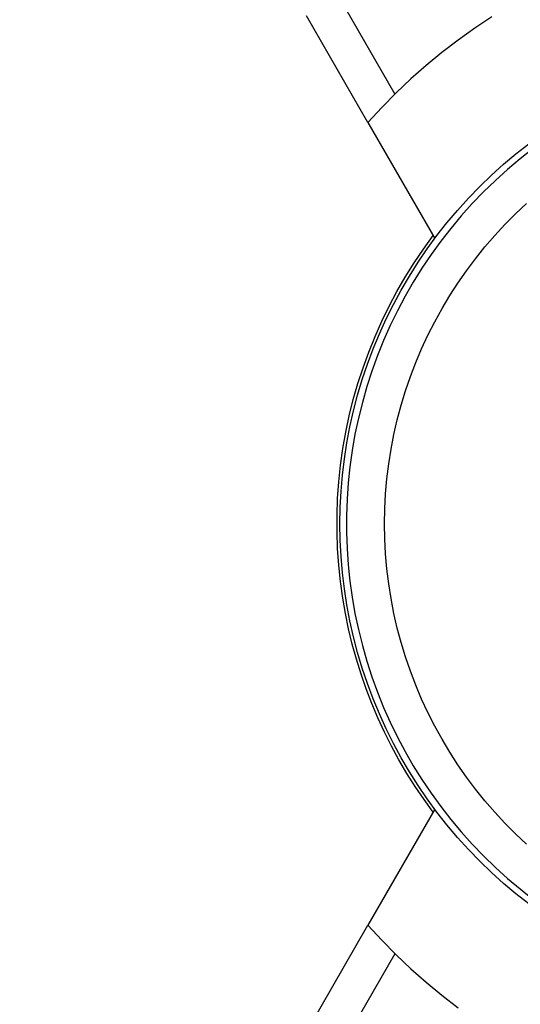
# Model space of a CAD drawing. Header units: millimetres. Extents: x -4170 to -1673, y 3725 to 5351.
# Tile 13 of 49: x -3632 to -3605, y 4958 to 5011. Entities that reach past the tile are written whole.
import ezdxf

# ---------------------------------------------------------------- set-up
doc = ezdxf.new("R2010")
doc.units = ezdxf.units.MM
doc.layers.add('Make2D$Visible$Curvas', color=7, linetype='Continuous')

msp = doc.modelspace()

# ---------------------------------------------------------------- linework, layer by layer
at = {"layer": 'Make2D$Visible$Curvas', "color": 7, "lineweight": -3, "true_color": 0xededed}
for p, q in [((-3631.905, 5041.329), (-3611.973, 5006.807)), ((-3613.412, 5005.299), (-3616.68, 5010.959)), ((-3606.833, 5010.907), (-3607.736, 5010.306)), ((-3607.736, 5010.306), (-3608.617, 5009.676)), ((-3608.617, 5009.676), (-3609.476, 5009.015)), ((-3609.476, 5009.015), (-3610.313, 5008.326)), ((-3610.313, 5008.326), (-3611.126, 5007.609)), ((-3611.126, 5007.609), (-3611.914, 5006.865)), ((-3611.914, 5006.865), (-3612.676, 5006.095)), ((-3612.676, 5006.095), (-3613.412, 5005.299)), ((-3613.412, 5005.299), (-3609.855, 4999.14)), ((-3605.546, 5003.632), (-3604.865, 5004.166)), ((-3606.208, 5003.074), (-3605.546, 5003.632)), ((-3604.644, 5003.905), (-3605.329, 5003.368)), ((-3606.85, 5002.494), (-3606.208, 5003.074)), ((-3605.329, 5003.368), (-3605.995, 5002.807)), ((-3605.995, 5002.807), (-3606.64, 5002.223)), ((-3607.472, 5001.893), (-3606.85, 5002.494)), ((-3606.64, 5002.223), (-3607.265, 5001.617)), ((-3608.074, 5001.271), (-3607.472, 5001.893)), ((-3607.265, 5001.617), (-3607.869, 5000.99)), ((-3608.653, 5000.628), (-3608.074, 5001.271)), ((-3607.869, 5000.99), (-3608.45, 5000.342)), ((-3605.568, 5000.44), (-3604.987, 5000.987)), ((-3609.211, 4999.967), (-3608.653, 5000.628)), ((-3606.131, 4999.874), (-3605.568, 5000.44)), ((-3609.745, 4999.286), (-3609.211, 4999.967)), ((-3608.45, 5000.342), (-3609.008, 4999.674)), ((-3609.008, 4999.674), (-3609.543, 4998.987)), ((-3606.673, 4999.288), (-3606.131, 4999.874)), ((-3610.256, 4998.588), (-3609.745, 4999.286)), ((-3609.543, 4998.987), (-3610.054, 4998.282)), ((-3607.195, 4998.684), (-3606.673, 4999.288)), ((-3610.743, 4997.872), (-3610.256, 4998.588)), ((-3607.695, 4998.062), (-3607.195, 4998.684)), ((-3611.205, 4997.141), (-3610.743, 4997.872)), ((-3610.054, 4998.282), (-3610.539, 4997.56)), ((-3608.174, 4997.423), (-3607.695, 4998.062)), ((-3610.539, 4997.56), (-3610.999, 4996.821)), ((-3608.63, 4996.768), (-3608.174, 4997.423)), ((-3611.642, 4996.394), (-3611.205, 4997.141)), ((-3610.999, 4996.821), (-3611.434, 4996.066)), ((-3609.063, 4996.098), (-3608.63, 4996.768)), ((-3612.053, 4995.633), (-3611.642, 4996.394)), ((-3611.434, 4996.066), (-3611.841, 4995.297)), ((-3609.473, 4995.413), (-3609.063, 4996.098)), ((-3612.438, 4994.858), (-3612.053, 4995.633)), ((-3611.841, 4995.297), (-3612.222, 4994.515)), ((-3609.858, 4994.714), (-3609.473, 4995.413)), ((-3612.797, 4994.07), (-3612.438, 4994.858)), ((-3610.219, 4994.002), (-3609.858, 4994.714)), ((-3612.222, 4994.515), (-3612.575, 4993.719)), ((-3613.128, 4993.27), (-3612.797, 4994.07)), ((-3612.575, 4993.719), (-3612.901, 4992.912)), ((-3610.555, 4993.278), (-3610.219, 4994.002)), ((-3613.431, 4992.46), (-3613.128, 4993.27)), ((-3610.865, 4992.542), (-3610.555, 4993.278)), ((-3612.901, 4992.912), (-3613.198, 4992.093)), ((-3613.707, 4991.64), (-3613.431, 4992.46)), ((-3613.198, 4992.093), (-3613.466, 4991.265)), ((-3611.15, 4991.797), (-3610.865, 4992.542)), ((-3613.955, 4990.811), (-3613.707, 4991.64)), ((-3611.409, 4991.041), (-3611.15, 4991.797)), ((-3613.466, 4991.265), (-3613.705, 4990.429)), ((-3611.641, 4990.278), (-3611.409, 4991.041)), ((-3614.174, 4989.974), (-3613.955, 4990.811)), ((-3614.365, 4989.13), (-3614.174, 4989.974)), ((-3613.705, 4990.429), (-3613.915, 4989.584)), ((-3611.847, 4989.507), (-3611.641, 4990.278)), ((-3613.915, 4989.584), (-3614.096, 4988.732)), ((-3612.026, 4988.729), (-3611.847, 4989.507)), ((-3614.526, 4988.28), (-3614.365, 4989.13)), ((-3614.096, 4988.732), (-3614.247, 4987.875)), ((-3612.177, 4987.945), (-3612.026, 4988.729)), ((-3614.659, 4987.424), (-3614.526, 4988.28)), ((-3614.247, 4987.875), (-3614.368, 4987.013)), ((-3612.302, 4987.156), (-3612.177, 4987.945)), ((-3614.762, 4986.565), (-3614.659, 4987.424)), ((-3614.368, 4987.013), (-3614.458, 4986.147)), ((-3612.399, 4986.364), (-3612.302, 4987.156)), ((-3614.836, 4985.703), (-3614.762, 4986.565)), ((-3612.468, 4985.569), (-3612.399, 4986.364)), ((-3614.458, 4986.147), (-3614.519, 4985.279)), ((-3614.88, 4984.839), (-3614.836, 4985.703)), ((-3614.519, 4985.279), (-3614.549, 4984.409)), ((-3612.509, 4984.772), (-3612.468, 4985.569)), ((-3614.895, 4983.974), (-3614.88, 4984.839)), ((-3612.523, 4983.974), (-3612.509, 4984.772)), ((-3614.549, 4984.409), (-3614.549, 4983.539)), ((-3614.88, 4983.109), (-3614.895, 4983.974)), ((-3612.509, 4983.176), (-3612.523, 4983.974)), ((-3614.549, 4983.539), (-3614.519, 4982.669)), ((-3612.468, 4982.379), (-3612.509, 4983.176)), ((-3614.836, 4982.244), (-3614.88, 4983.109)), ((-3614.519, 4982.669), (-3614.458, 4981.8)), ((-3614.762, 4981.382), (-3614.836, 4982.244)), ((-3612.399, 4981.583), (-3612.468, 4982.379)), ((-3614.458, 4981.8), (-3614.368, 4980.935)), ((-3614.659, 4980.523), (-3614.762, 4981.382)), ((-3612.302, 4980.791), (-3612.399, 4981.583)), ((-3614.368, 4980.935), (-3614.247, 4980.073)), ((-3612.177, 4980.003), (-3612.302, 4980.791)), ((-3614.526, 4979.668), (-3614.659, 4980.523)), ((-3614.247, 4980.073), (-3614.096, 4979.215)), ((-3614.365, 4978.818), (-3614.526, 4979.668)), ((-3612.026, 4979.219), (-3612.177, 4980.003)), ((-3614.096, 4979.215), (-3613.915, 4978.364)), ((-3611.847, 4978.441), (-3612.026, 4979.219)), ((-3614.174, 4977.974), (-3614.365, 4978.818)), ((-3613.955, 4977.137), (-3614.174, 4977.974)), ((-3613.915, 4978.364), (-3613.705, 4977.519)), ((-3611.641, 4977.67), (-3611.847, 4978.441)), ((-3613.705, 4977.519), (-3613.466, 4976.682)), ((-3611.409, 4976.906), (-3611.641, 4977.67)), ((-3613.707, 4976.308), (-3613.955, 4977.137)), ((-3611.15, 4976.151), (-3611.409, 4976.906)), ((-3613.466, 4976.682), (-3613.198, 4975.854)), ((-3613.431, 4975.487), (-3613.707, 4976.308)), ((-3613.198, 4975.854), (-3612.901, 4975.036)), ((-3610.865, 4975.405), (-3611.15, 4976.151)), ((-3613.128, 4974.677), (-3613.431, 4975.487)), ((-3610.555, 4974.67), (-3610.865, 4975.405)), ((-3612.901, 4975.036), (-3612.575, 4974.228)), ((-3612.797, 4973.878), (-3613.128, 4974.677)), ((-3610.219, 4973.946), (-3610.555, 4974.67)), ((-3612.438, 4973.09), (-3612.797, 4973.878)), ((-3612.575, 4974.228), (-3612.222, 4973.433)), ((-3609.858, 4973.234), (-3610.219, 4973.946)), ((-3612.222, 4973.433), (-3611.841, 4972.65)), ((-3609.473, 4972.535), (-3609.858, 4973.234)), ((-3612.053, 4972.315), (-3612.438, 4973.09)), ((-3611.642, 4971.554), (-3612.053, 4972.315)), ((-3611.841, 4972.65), (-3611.434, 4971.881)), ((-3609.063, 4971.85), (-3609.473, 4972.535)), ((-3611.434, 4971.881), (-3610.999, 4971.127)), ((-3608.63, 4971.179), (-3609.063, 4971.85)), ((-3611.205, 4970.807), (-3611.642, 4971.554)), ((-3608.174, 4970.524), (-3608.63, 4971.179)), ((-3610.743, 4970.075), (-3611.205, 4970.807)), ((-3610.999, 4971.127), (-3610.539, 4970.388)), ((-3610.539, 4970.388), (-3610.054, 4969.665)), ((-3607.695, 4969.885), (-3608.174, 4970.524)), ((-3610.256, 4969.36), (-3610.743, 4970.075)), ((-3610.054, 4969.665), (-3609.543, 4968.96)), ((-3607.195, 4969.263), (-3607.695, 4969.885)), ((-3609.745, 4968.661), (-3610.256, 4969.36)), ((-3606.673, 4968.659), (-3607.195, 4969.263)), ((-3609.852, 4968.812), (-3613.412, 4962.649)), ((-3609.211, 4967.981), (-3609.745, 4968.661)), ((-3609.543, 4968.96), (-3609.008, 4968.274)), ((-3606.131, 4968.074), (-3606.673, 4968.659)), ((-3609.008, 4968.274), (-3608.45, 4967.606)), ((-3605.568, 4967.507), (-3606.131, 4968.074)), ((-3608.653, 4967.319), (-3609.211, 4967.981)), ((-3608.45, 4967.606), (-3607.869, 4966.958)), ((-3604.987, 4966.961), (-3605.568, 4967.507)), ((-3608.074, 4966.677), (-3608.653, 4967.319)), ((-3607.869, 4966.958), (-3607.265, 4966.331)), ((-3607.472, 4966.054), (-3608.074, 4966.677)), ((-3606.85, 4965.453), (-3607.472, 4966.054)), ((-3607.265, 4966.331), (-3606.64, 4965.725)), ((-3606.208, 4964.873), (-3606.85, 4965.453)), ((-3606.64, 4965.725), (-3605.995, 4965.141)), ((-3605.546, 4964.316), (-3606.208, 4964.873)), ((-3605.995, 4965.141), (-3605.329, 4964.58)), ((-3605.329, 4964.58), (-3604.644, 4964.042)), ((-3604.865, 4963.781), (-3605.546, 4964.316)), ((-3616.68, 4956.988), (-3613.412, 4962.649)), ((-3613.412, 4962.649), (-3612.676, 4961.853)), ((-3612.676, 4961.853), (-3611.914, 4961.082)), ((-3611.973, 4961.141), (-3631.905, 4926.618)), ((-3611.914, 4961.082), (-3611.126, 4960.338)), ((-3611.126, 4960.338), (-3610.313, 4959.621)), ((-3610.313, 4959.621), (-3609.476, 4958.932)), ((-3609.476, 4958.932), (-3608.617, 4958.272))]:
    msp.add_line(p, q, dxfattribs=at)
at = {"layer": 'Make2D$Visible$Curvas', "color": 3, "lineweight": -3, "true_color": 0x00ff00}
for p, q in [((-3610.462, 4998.571), (-3609.942, 4999.289)), ((-3610.956, 4997.836), (-3610.462, 4998.571)), ((-3611.425, 4997.083), (-3610.956, 4997.836)), ((-3611.868, 4996.315), (-3611.425, 4997.083)), ((-3612.283, 4995.532), (-3611.868, 4996.315)), ((-3612.672, 4994.735), (-3612.283, 4995.532)), ((-3613.032, 4993.925), (-3612.672, 4994.735)), ((-3613.363, 4993.102), (-3613.032, 4993.925)), ((-3613.666, 4992.269), (-3613.363, 4993.102)), ((-3613.94, 4991.426), (-3613.666, 4992.269)), ((-3614.184, 4990.574), (-3613.94, 4991.426)), ((-3614.399, 4989.713), (-3614.184, 4990.574)), ((-3614.583, 4988.846), (-3614.399, 4989.713)), ((-3614.738, 4987.973), (-3614.583, 4988.846)), ((-3614.862, 4987.095), (-3614.738, 4987.973)), ((-3614.955, 4986.213), (-3614.862, 4987.095)), ((-3615.017, 4985.329), (-3614.955, 4986.213)), ((-3615.049, 4984.443), (-3615.017, 4985.329)), ((-3615.05, 4983.556), (-3615.049, 4984.443)), ((-3615.02, 4982.67), (-3615.05, 4983.556)), ((-3614.959, 4981.786), (-3615.02, 4982.67)), ((-3614.868, 4980.904), (-3614.959, 4981.786)), ((-3614.746, 4980.026), (-3614.868, 4980.904)), ((-3614.604, 4979.207), (-3614.746, 4980.026)), ((-3614.435, 4978.393), (-3614.604, 4979.207)), ((-3614.24, 4977.586), (-3614.435, 4978.393)), ((-3614.019, 4976.785), (-3614.24, 4977.586)), ((-3613.772, 4975.991), (-3614.019, 4976.785)), ((-3613.499, 4975.206), (-3613.772, 4975.991)), ((-3613.2, 4974.431), (-3613.499, 4975.206)), ((-3612.877, 4973.666), (-3613.2, 4974.431)), ((-3612.529, 4972.911), (-3612.877, 4973.666)), ((-3612.156, 4972.168), (-3612.529, 4972.911)), ((-3611.759, 4971.438), (-3612.156, 4972.168)), ((-3611.339, 4970.721), (-3611.759, 4971.438)), ((-3610.896, 4970.018), (-3611.339, 4970.721)), ((-3610.43, 4969.331), (-3610.896, 4970.018)), ((-3609.942, 4968.658), (-3610.43, 4969.331))]:
    msp.add_line(p, q, dxfattribs=at)

doc.saveas('drawing.dxf')
